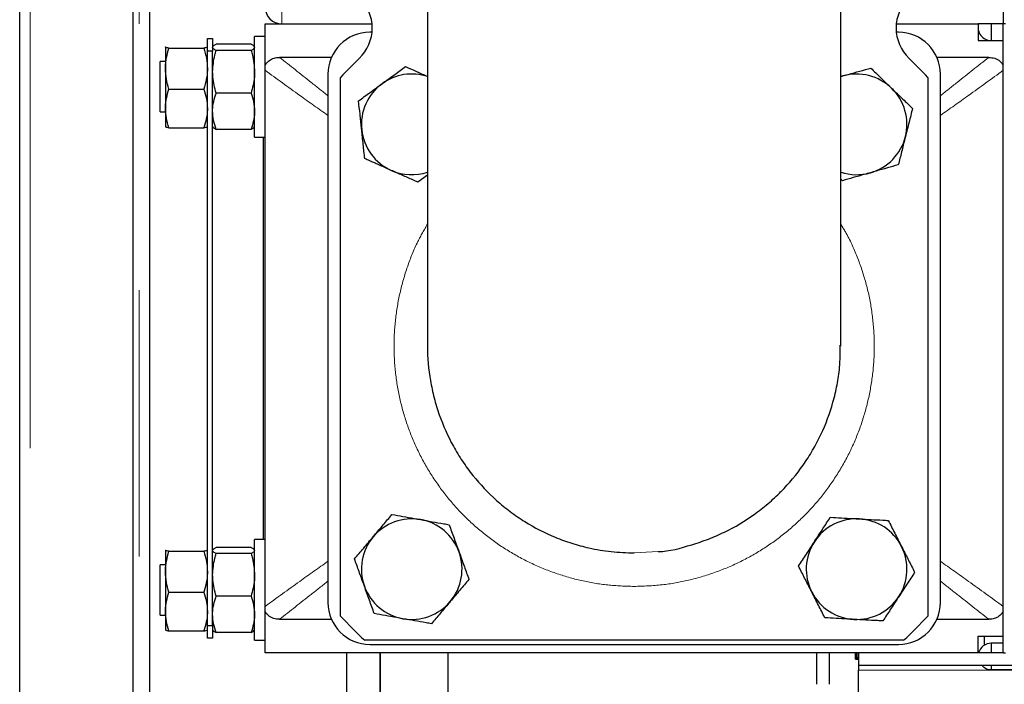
# Model space of a CAD drawing. Header units: millimetres. Extents: x 19 to 263, y 62 to 156.
# Tile 25 of 77: x 96.4 to 101.1, y 72.51 to 75.68. Entities that reach past the tile are written whole.
import ezdxf

# ---------------------------------------------------------------- set-up
doc = ezdxf.new("R2010")
doc.units = ezdxf.units.MM
doc.linetypes.add('PHANTOM', pattern=[12.7, 6.35, -1.27, 1.27, -1.27, 1.27, -1.27])

msp = doc.modelspace()

# ---------------------------------------------------------------- linework, layer by layer
at = {"color": 7, "linetype": 'Continuous', "lineweight": 25}
for p, q in [((96.4003, 65.5013), (96.4003, 92.7013)), ((96.9403, 92.1971), (96.9403, 65.5013)), ((97.0203, 65.8696), (97.0203, 92.1171)), ((101.0903, 78.6613), (101.0903, 75.6613)), ((98.3453, 77.1579), (98.3453, 74.1246)), ((100.3153, 74.1246), (100.3153, 77.1579)), ((97.5703, 75.6613), (98.0803, 75.6613)), ((97.5703, 75.4645), (97.5703, 75.6613)), ((100.5803, 75.6613), (100.9703, 75.6613)), ((100.9703, 75.6613), (100.9703, 75.5813)), ((101.0903, 75.6613), (100.9703, 75.6613)), ((101.0333, 75.6613), (101.0333, 75.5813)), ((101.1003, 75.6613), (101.0903, 75.6613)), ((101.0903, 72.6613), (101.0903, 75.6613)), ((97.2953, 75.5913), (97.3203, 75.5913)), ((97.2953, 75.5313), (97.2953, 75.5913)), ((97.3203, 75.5913), (97.3203, 75.5313)), ((97.5703, 75.6013), (97.5203, 75.6013)), ((97.5203, 75.1213), (97.5203, 75.6013)), ((98.0803, 75.6213), (98.0703, 75.6213)), ((100.5903, 75.6213), (100.5803, 75.6213)), ((97.0954, 75.5515), (97.0953, 75.5513)), ((97.0953, 75.551), (97.0964, 75.5515)), ((97.0953, 75.551), (97.0953, 75.448)), ((97.1122, 75.5456), (97.2783, 75.5456)), ((97.2953, 75.5513), (97.2951, 75.5515)), ((97.5033, 75.5644), (97.3372, 75.5644)), ((100.9703, 75.5813), (101.0903, 75.5813)), ((97.3203, 75.5313), (97.2953, 75.5313)), ((97.2953, 72.7913), (97.2953, 75.5313)), ((97.3203, 72.7913), (97.3203, 75.5313)), ((97.5033, 75.5345), (97.3372, 75.5345)), ((97.887, 75.5013), (97.6386, 75.5013)), ((101.022, 75.5013), (100.7736, 75.5013)), ((97.0953, 75.4813), (97.0703, 75.4813)), ((97.0703, 75.3211), (97.0703, 75.4813)), ((97.5703, 75.4397), (97.5703, 75.4645)), ((97.0953, 75.448), (97.0953, 75.2583)), ((97.5703, 72.8829), (97.5703, 75.4397)), ((97.8703, 75.4213), (97.8703, 72.9013)), ((97.9303, 72.8367), (97.9303, 75.4058)), ((100.3252, 75.4127), (100.3153, 75.4097)), ((100.3153, 75.4099), (100.3252, 75.4127)), ((100.7303, 75.4058), (100.7303, 72.8367)), ((100.7903, 72.9013), (100.7903, 75.4213)), ((97.0703, 75.2413), (97.0703, 75.3211)), ((97.1122, 75.3504), (97.2783, 75.3504)), ((97.5033, 75.3313), (97.3372, 75.3313)), ((97.0703, 75.2413), (97.0953, 75.2413)), ((97.0953, 75.2583), (97.0953, 75.1715)), ((97.0953, 75.1713), (97.0954, 75.171)), ((97.2951, 75.171), (97.2953, 75.1713)), ((97.1122, 75.1661), (97.2783, 75.1661)), ((97.5033, 75.1581), (97.3372, 75.1581)), ((97.5203, 75.1213), (97.5703, 75.1213)), ((97.5634, 73.2013), (97.5634, 75.1213)), ((98.3453, 74.9401), (98.2989, 74.9063)), ((100.3234, 74.9132), (100.3153, 74.921)), ((97.5703, 73.2013), (97.5203, 73.2013)), ((97.5203, 72.7213), (97.5203, 73.2013)), ((97.0954, 73.1515), (97.0953, 73.1513)), ((97.0953, 73.151), (97.0964, 73.1515)), ((97.0953, 73.151), (97.0953, 73.048)), ((97.2953, 73.1513), (97.2951, 73.1515)), ((97.5033, 73.1645), (97.3372, 73.1645)), ((97.1122, 73.1456), (97.2783, 73.1456)), ((97.5033, 73.1345), (97.3372, 73.1345)), ((97.0953, 73.0813), (97.0703, 73.0813)), ((97.0703, 72.9211), (97.0703, 73.0813)), ((97.0953, 73.048), (97.0953, 72.8582)), ((97.0703, 72.8413), (97.0703, 72.9211)), ((97.1122, 72.9504), (97.2783, 72.9504)), ((97.5033, 72.9313), (97.3372, 72.9313)), ((97.5703, 72.858), (97.5703, 72.8829)), ((97.0703, 72.8413), (97.0953, 72.8413)), ((97.0953, 72.8582), (97.0953, 72.7715)), ((97.5703, 72.6613), (97.5703, 72.858)), ((97.6386, 72.8213), (97.887, 72.8213)), ((100.7736, 72.8213), (101.022, 72.8213)), ((97.2953, 72.7913), (97.3203, 72.7913)), ((97.2953, 72.7313), (97.2953, 72.7913)), ((97.3203, 72.7913), (97.3203, 72.7313)), ((97.0953, 72.7713), (97.0954, 72.771)), ((97.1122, 72.7661), (97.2783, 72.7661)), ((97.2951, 72.771), (97.2953, 72.7713)), ((97.3203, 72.7313), (97.2953, 72.7313)), ((97.5033, 72.7581), (97.3372, 72.7581)), ((100.9703, 72.7413), (101.0903, 72.7413)), ((100.9703, 72.6613), (100.9703, 72.7413)), ((101.0003, 72.6979), (101.0003, 72.7413)), ((97.5203, 72.7213), (97.5703, 72.7213)), ((100.6148, 72.7213), (98.0457, 72.7213)), ((98.0703, 72.7013), (100.5903, 72.7013)), ((101.0903, 72.7073), (101.0333, 72.7073)), ((101.0333, 72.7073), (101.0333, 72.6613)), ((100.4003, 72.6613), (97.5703, 72.6613)), ((97.9603, 68.5383), (97.9603, 72.6613)), ((98.1173, 72.6613), (98.1173, 68.6714)), ((98.1203, 68.6737), (98.1203, 72.6613)), ((98.4413, 72.6613), (98.4413, 71.8713)), ((100.2003, 72.6613), (100.2003, 72.5113)), ((100.2603, 72.6613), (100.2603, 72.5113)), ((100.3853, 72.6313), (100.3853, 72.6613)), ((100.3861, 72.6613), (100.3861, 72.6355)), ((100.3913, 72.6383), (100.3861, 72.6355)), ((100.3861, 72.6355), (100.4003, 72.6355)), ((100.3913, 72.6613), (100.3913, 72.6383)), ((100.4003, 72.6383), (100.3913, 72.6383)), ((100.4003, 72.6613), (100.4003, 72.6013)), ((101.0903, 72.6613), (100.4003, 72.6613)), ((100.9747, 72.6676), (100.9703, 72.6676)), ((101.0903, 72.6613), (101.1003, 72.6613)), ((100.3853, 72.6313), (100.4003, 72.6313)), ((105.3131, 72.6013), (100.4003, 72.6013)), ((100.4003, 72.6013), (100.4003, 72.5795)), ((101.0333, 72.6013), (101.0333, 72.5813)), ((100.4003, 72.2131), (100.4003, 72.5795)), ((101.0333, 72.5813), (101.2729, 72.5813))]:
    msp.add_line(p, q, dxfattribs=at)
at = {"color": 8, "linetype": 'PHANTOM', "lineweight": 18}
for p, q in [((96.4503, 92.6871), (96.4503, 65.5013)), ((96.9703, 65.5013), (96.9703, 92.1171)), ((97.6503, 75.8613), (97.6503, 75.6613)), ((99.3303, 73.138), (99.4446, 73.1447)), ((100.4003, 72.5795), (101.2712, 72.5795))]:
    msp.add_line(p, q, dxfattribs=at)
at = {"color": 7, "linetype": 'Continuous', "lineweight": 25}
for centre, radius, start, end in [((97.8813, 75.6413), 0.2, 313.6301, 46.3699), ((100.7793, 75.6413), 0.2, 133.6301, 226.3699), ((97.6503, 75.7413), 0.08, 180, 270), ((101.0333, 75.6443), 0.063, 164.3452, 270), ((98.0703, 75.4213), 0.2, 90, 180), ((100.5903, 75.4213), 0.2, 0, 90), ((99.3303, 74.1213), 1.9, 133.6301, 137.4631), ((99.3303, 74.1213), 1.9, 42.5369, 46.3699), ((98.2696, 75.1819), 0.24, 71.6241, 126.0679), ((100.3909, 75.1819), 0.24, 45.8906, 105.8906), ((98.2696, 75.1819), 0.24, 126.0679, 186.0679), ((100.3909, 75.1819), 0.24, 345.8906, 45.8906), ((98.2696, 75.1819), 0.24, 186.0679, 246.0679), ((100.3909, 75.1819), 0.24, 285.8906, 345.8906), ((98.2696, 75.1819), 0.24, 246.0679, 288.3759), ((100.3909, 75.1819), 0.24, 251.6241, 285.8906), ((98.2696, 73.0606), 0.24, 79.8833, 139.8833), ((98.2696, 73.0606), 0.24, 19.8833, 79.8833), ((100.3909, 73.0606), 0.24, 86.9283, 146.9283), ((100.3909, 73.0606), 0.24, 26.9283, 86.9283), ((98.2696, 73.0606), 0.24, 139.8833, 199.8833), ((100.3909, 73.0606), 0.24, 146.9283, 206.9283), ((100.3909, 73.0606), 0.24, 326.9283, 26.9283), ((98.2696, 73.0606), 0.24, 319.8833, 19.8833), ((98.2696, 73.0606), 0.24, 199.8833, 259.8833), ((100.3909, 73.0606), 0.24, 206.9283, 266.9283), ((100.3909, 73.0606), 0.24, 266.9283, 326.9283), ((98.0703, 72.9013), 0.2, 180, 270), ((98.2696, 73.0606), 0.24, 259.8833, 319.8833), ((100.5903, 72.9013), 0.2, 270, 0), ((99.3303, 74.1213), 1.9, 222.5369, 227.4631), ((99.3303, 74.1213), 1.9, 312.5369, 317.4631), ((101.0333, 72.6443), 0.063, 90, 164.3452), ((101.0333, 72.6443), 0.063, 227.7734, 270)]:
    msp.add_arc(centre, radius, start, end, dxfattribs=at)
for points, knots in [([(97.1122, 75.5456), (97.1054, 75.547), (97.0963, 75.5487), (97.0955, 75.5506), (97.0953, 75.551)], [0, 0, 0, 0, 0.7576184, 1, 1, 1, 1]), ([(97.0953, 75.448), (97.0953, 75.4503), (97.0954, 75.4678), (97.0992, 75.5009), (97.1079, 75.5306), (97.1122, 75.5456)], [0, 0, 0, 0, 0.0700926, 0.5307725, 1, 1, 1, 1]), ([(97.2953, 75.551), (97.2951, 75.5506), (97.2942, 75.5487), (97.2852, 75.547), (97.2783, 75.5456)], [0, 0, 0, 0, 0.2423816, 1, 1, 1, 1]), ([(97.2783, 75.5456), (97.283, 75.5298), (97.2926, 75.4978), (97.2944, 75.4647), (97.2953, 75.448)], [0, 0, 0, 0, 0.495469, 1, 1, 1, 1]), ([(97.3203, 75.5495), (97.3203, 75.5498), (97.3204, 75.5525), (97.3242, 75.5576), (97.3329, 75.5621), (97.3372, 75.5644)], [0, 0, 0, 0, 0.070066, 0.530807, 1, 1, 1, 1]), ([(97.3372, 75.5345), (97.3325, 75.5369), (97.3229, 75.5418), (97.3212, 75.5469), (97.3203, 75.5495)], [0, 0, 0, 0, 0.495438, 1, 1, 1, 1]), ([(97.5033, 75.5644), (97.508, 75.562), (97.5176, 75.5571), (97.5194, 75.552), (97.5203, 75.5495)], [0, 0, 0, 0, 0.495459, 1, 1, 1, 1]), ([(97.5203, 75.5495), (97.5203, 75.5491), (97.5201, 75.5464), (97.5164, 75.5414), (97.5077, 75.5368), (97.5033, 75.5345)], [0, 0, 0, 0, 0.070105, 0.530784, 1, 1, 1, 1]), ([(97.3203, 75.4329), (97.3223, 75.4596), (97.325, 75.494), (97.335, 75.5271), (97.3372, 75.5345)], [0, 0, 0, 0, 0.775604, 1, 1, 1, 1]), ([(97.5033, 75.5345), (97.5055, 75.5271), (97.5155, 75.494), (97.5182, 75.4596), (97.5203, 75.4329)], [0, 0, 0, 0, 0.224396, 1, 1, 1, 1]), ([(97.5703, 75.4645), (97.5751, 75.4711), (97.5849, 75.4843), (97.6067, 75.4968), (97.6254, 75.501), (97.636, 75.5012), (97.6386, 75.5013)], [0, 0, 0, 0, 0.302927, 0.606128, 0.906091, 1, 1, 1, 1]), ([(101.022, 75.5013), (101.0313, 75.5005), (101.0501, 75.499), (101.0748, 75.4853), (101.0853, 75.4712), (101.0903, 75.4645)], [0, 0, 0, 0, 0.344916, 0.692142, 1, 1, 1, 1]), ([(98.1283, 75.3759), (98.131, 75.3778), (98.1511, 75.3925), (98.189, 75.4201), (98.2231, 75.445), (98.2403, 75.4575)], [0, 0, 0, 0, 0.0700984, 0.5307845, 1, 1, 1, 1]), ([(98.2403, 75.4575), (98.2564, 75.4503), (98.2888, 75.436), (98.3242, 75.4203), (98.3431, 75.4119), (98.3453, 75.4109)], [0, 0, 0, 0, 0.467458, 0.939555, 1, 1, 1, 1]), ([(100.3252, 75.4127), (100.3432, 75.4179), (100.3796, 75.4282), (100.4239, 75.4408), (100.45, 75.4483), (100.4585, 75.4507)], [0, 0, 0, 0, 0.399478, 0.805197, 1, 1, 1, 1]), ([(100.4585, 75.4507), (100.4746, 75.435), (100.5073, 75.4034), (100.541, 75.3707), (100.558, 75.3542)], [0, 0, 0, 0, 0.495458, 1, 1, 1, 1]), ([(97.1122, 75.3504), (97.1075, 75.3663), (97.0979, 75.3983), (97.0962, 75.4313), (97.0953, 75.448)], [0, 0, 0, 0, 0.495464, 1, 1, 1, 1]), ([(97.2953, 75.448), (97.2953, 75.4457), (97.2951, 75.4282), (97.2914, 75.3952), (97.2827, 75.3654), (97.2783, 75.3504)], [0, 0, 0, 0, 0.070092, 0.530787, 1, 1, 1, 1]), ([(97.3372, 75.3313), (97.3304, 75.3567), (97.3213, 75.3902), (97.3205, 75.4246), (97.3203, 75.4329)], [0, 0, 0, 0, 0.757613, 1, 1, 1, 1]), ([(97.5203, 75.4329), (97.5201, 75.4246), (97.5192, 75.3902), (97.5102, 75.3567), (97.5033, 75.3313)], [0, 0, 0, 0, 0.242387, 1, 1, 1, 1]), ([(98.0163, 75.2943), (98.0345, 75.3076), (98.0712, 75.3343), (98.1092, 75.362), (98.1283, 75.3759)], [0, 0, 0, 0, 0.495458, 1, 1, 1, 1]), ([(97.0953, 75.2583), (97.0953, 75.2604), (97.0954, 75.277), (97.0992, 75.3082), (97.1079, 75.3363), (97.1122, 75.3504)], [0, 0, 0, 0, 0.070087, 0.530772, 1, 1, 1, 1]), ([(97.2783, 75.3504), (97.283, 75.3355), (97.2926, 75.3052), (97.2944, 75.274), (97.2953, 75.2583)], [0, 0, 0, 0, 0.49547, 1, 1, 1, 1]), ([(97.3203, 75.2447), (97.3203, 75.2467), (97.3204, 75.2623), (97.3242, 75.2916), (97.3329, 75.318), (97.3372, 75.3313)], [0, 0, 0, 0, 0.070094, 0.530784, 1, 1, 1, 1]), ([(97.5033, 75.3313), (97.508, 75.3173), (97.5176, 75.2889), (97.5194, 75.2595), (97.5203, 75.2447)], [0, 0, 0, 0, 0.495465, 1, 1, 1, 1]), ([(100.558, 75.3542), (100.5603, 75.352), (100.5782, 75.3346), (100.6119, 75.302), (100.6422, 75.2726), (100.6575, 75.2578)], [0, 0, 0, 0, 0.0701, 0.530788, 1, 1, 1, 1]), ([(98.031, 75.1565), (98.0306, 75.1598), (98.028, 75.1845), (98.023, 75.2312), (98.0186, 75.2732), (98.0163, 75.2943)], [0, 0, 0, 0, 0.070094, 0.530782, 1, 1, 1, 1]), ([(97.1122, 75.1661), (97.1075, 75.181), (97.0979, 75.2113), (97.0962, 75.2425), (97.0953, 75.2583)], [0, 0, 0, 0, 0.495443, 1, 1, 1, 1]), ([(97.2953, 75.2583), (97.2953, 75.2561), (97.2951, 75.2395), (97.2914, 75.2083), (97.2827, 75.1802), (97.2783, 75.1661)], [0, 0, 0, 0, 0.070096, 0.530799, 1, 1, 1, 1]), ([(97.3372, 75.1581), (97.3325, 75.1721), (97.3229, 75.2005), (97.3212, 75.2299), (97.3203, 75.2447)], [0, 0, 0, 0, 0.4954609, 1, 1, 1, 1]), ([(97.5203, 75.2447), (97.5203, 75.2426), (97.5201, 75.2271), (97.5164, 75.1978), (97.5077, 75.1714), (97.5033, 75.1581)], [0, 0, 0, 0, 0.070102, 0.53078, 1, 1, 1, 1]), ([(100.6575, 75.2578), (100.652, 75.236), (100.6409, 75.1919), (100.6295, 75.1464), (100.6237, 75.1234)], [0, 0, 0, 0, 0.495463, 1, 1, 1, 1]), ([(97.0953, 75.1715), (97.0955, 75.171), (97.0963, 75.1692), (97.1054, 75.1674), (97.1122, 75.1661)], [0, 0, 0, 0, 0.242371, 1, 1, 1, 1]), ([(97.2783, 75.1661), (97.2853, 75.1674), (97.2938, 75.1691), (97.2947, 75.1707), (97.2949, 75.171)], [0, 0, 0, 0, 0.827479, 1, 1, 1, 1]), ([(97.3203, 75.173), (97.3203, 75.1727), (97.3204, 75.17), (97.3242, 75.1649), (97.3329, 75.1604), (97.3372, 75.1581)], [0, 0, 0, 0, 0.070066, 0.530805, 1, 1, 1, 1]), ([(97.5033, 75.1581), (97.508, 75.1605), (97.5176, 75.1654), (97.5194, 75.1705), (97.5203, 75.173)], [0, 0, 0, 0, 0.495459, 1, 1, 1, 1]), ([(98.0456, 75.0188), (98.0432, 75.0411), (98.0384, 75.0863), (98.0335, 75.133), (98.031, 75.1565)], [0, 0, 0, 0, 0.4954564, 1, 1, 1, 1]), ([(100.6237, 75.1234), (100.6229, 75.1202), (100.6168, 75.0961), (100.6054, 75.0506), (100.5951, 75.0097), (100.5899, 74.989)], [0, 0, 0, 0, 0.070096, 0.530787, 1, 1, 1, 1]), ([(98.1723, 74.9626), (98.1629, 74.9667), (98.1368, 74.9783), (98.0942, 74.9972), (98.0619, 75.0115), (98.0456, 75.0188)], [0, 0, 0, 0, 0.219146, 0.607269, 1, 1, 1, 1]), ([(100.5899, 74.989), (100.5814, 74.9866), (100.5556, 74.9793), (100.5112, 74.9666), (100.4749, 74.9563), (100.4566, 74.9511)], [0, 0, 0, 0, 0.194806, 0.594662, 1, 1, 1, 1]), ([(98.2989, 74.9063), (98.2909, 74.9099), (98.2663, 74.9208), (98.2241, 74.9395), (98.1896, 74.9548), (98.1723, 74.9626)], [0, 0, 0, 0, 0.194805, 0.594662, 1, 1, 1, 1]), ([(100.4566, 74.9511), (100.4468, 74.9483), (100.4194, 74.9405), (100.3746, 74.9277), (100.3405, 74.918), (100.3234, 74.9132)], [0, 0, 0, 0, 0.219144, 0.60727, 1, 1, 1, 1]), ([(98.3455, 74.1277), (98.3454, 74.1261), (98.343, 74.07), (98.3529, 73.9854), (98.3754, 73.8769), (98.4078, 73.7708), (98.4533, 73.6692), (98.511, 73.5746), (98.5764, 73.4852), (98.6529, 73.4044), (98.7386, 73.3342), (98.8299, 73.2716), (98.9288, 73.2207), (99.0328, 73.1828), (99.1219, 73.1588), (99.2213, 73.1415), (99.2938, 73.1392), (99.3303, 73.138)], [0, 0, 0, 0, 0.0030387, 0.1087012, 0.1631063, 0.2175114, 0.3230331, 0.3773699, 0.4317063, 0.5371571, 0.5914596, 0.6457619, 0.7511859, 0.8054759, 0.8597659, 0.9294538, 1, 1, 1, 1]), ([(99.4446, 73.1447), (99.4446, 73.1447), (99.499, 73.1447), (99.58, 73.1689), (99.685, 73.2026), (99.7865, 73.2473), (99.882, 73.3039), (99.9693, 73.3721), (100.0107, 73.4105), (100.069, 73.4695), (100.1225, 73.5336), (100.1824, 73.6272), (100.2342, 73.7256), (100.2735, 73.8304), (100.2987, 73.9388), (100.3133, 74.0295), (100.3125, 74.093), (100.3121, 74.1281)], [0, 0, 0, 0, 0.000004, 0.113798, 0.172399, 0.230999, 0.344798, 0.4034, 0.462002, 0.462491, 0.57665, 0.635444, 0.694239, 0.808755, 0.867737, 0.92672, 1, 1, 1, 1]), ([(98.0861, 73.2152), (98.0882, 73.2178), (98.1042, 73.2368), (98.1344, 73.2726), (98.1616, 73.3049), (98.1754, 73.3212)], [0, 0, 0, 0, 0.070099, 0.530786, 1, 1, 1, 1]), ([(98.1754, 73.3212), (98.1927, 73.3181), (98.2275, 73.3119), (98.2734, 73.3037), (98.3017, 73.2987), (98.3118, 73.2969)], [0, 0, 0, 0, 0.388499, 0.780854, 1, 1, 1, 1]), ([(98.3118, 73.2969), (98.3302, 73.2936), (98.3674, 73.2869), (98.4128, 73.2788), (98.4395, 73.2741), (98.4482, 73.2725)], [0, 0, 0, 0, 0.3994772, 0.805195, 1, 1, 1, 1]), ([(100.1898, 73.1916), (100.1916, 73.1943), (100.2052, 73.2152), (100.2308, 73.2545), (100.2538, 73.2898), (100.2654, 73.3077)], [0, 0, 0, 0, 0.070099, 0.530787, 1, 1, 1, 1]), ([(100.2654, 73.3077), (100.283, 73.3067), (100.3184, 73.3048), (100.3649, 73.3023), (100.3935, 73.3008), (100.4038, 73.3003)], [0, 0, 0, 0, 0.388499, 0.780852, 1, 1, 1, 1]), ([(100.4038, 73.3003), (100.4225, 73.2992), (100.4602, 73.2972), (100.5063, 73.2948), (100.5334, 73.2933), (100.5422, 73.2928)], [0, 0, 0, 0, 0.399478, 0.805195, 1, 1, 1, 1]), ([(100.5422, 73.2928), (100.5523, 73.2728), (100.5729, 73.2323), (100.5942, 73.1904), (100.6049, 73.1693)], [0, 0, 0, 0, 0.4954611, 1, 1, 1, 1]), ([(98.4482, 73.2725), (98.4558, 73.2514), (98.4713, 73.2087), (98.4872, 73.1645), (98.4953, 73.1422)], [0, 0, 0, 0, 0.495461, 1, 1, 1, 1]), ([(97.9968, 73.1093), (98.0113, 73.1265), (98.0406, 73.1612), (98.0708, 73.1971), (98.0861, 73.2152)], [0, 0, 0, 0, 0.495459, 1, 1, 1, 1]), ([(97.1122, 73.1456), (97.1054, 73.147), (97.0963, 73.1487), (97.0955, 73.1506), (97.0953, 73.151)], [0, 0, 0, 0, 0.7576184, 1, 1, 1, 1]), ([(97.2953, 73.151), (97.2951, 73.1506), (97.2942, 73.1487), (97.2852, 73.147), (97.2783, 73.1456)], [0, 0, 0, 0, 0.2423816, 1, 1, 1, 1]), ([(97.3203, 73.1495), (97.3203, 73.1498), (97.3204, 73.1525), (97.3242, 73.1576), (97.3329, 73.1621), (97.3372, 73.1645)], [0, 0, 0, 0, 0.070066, 0.530805, 1, 1, 1, 1]), ([(97.3372, 73.1345), (97.3325, 73.1369), (97.3229, 73.1419), (97.3212, 73.1469), (97.3203, 73.1495)], [0, 0, 0, 0, 0.495438, 1, 1, 1, 1]), ([(97.5033, 73.1645), (97.508, 73.162), (97.5176, 73.1571), (97.5194, 73.152), (97.5203, 73.1495)], [0, 0, 0, 0, 0.495459, 1, 1, 1, 1]), ([(97.5203, 73.1495), (97.5203, 73.1491), (97.5201, 73.1464), (97.5164, 73.1414), (97.5077, 73.1368), (97.5033, 73.1345)], [0, 0, 0, 0, 0.070105, 0.530784, 1, 1, 1, 1]), ([(100.1142, 73.0754), (100.1265, 73.0943), (100.1513, 73.1324), (100.1769, 73.1717), (100.1898, 73.1916)], [0, 0, 0, 0, 0.495462, 1, 1, 1, 1]), ([(100.6049, 73.1693), (100.6064, 73.1664), (100.6177, 73.1442), (100.6389, 73.1024), (100.658, 73.0647), (100.6677, 73.0457)], [0, 0, 0, 0, 0.070099, 0.530784, 1, 1, 1, 1]), ([(97.0953, 73.048), (97.0953, 73.0503), (97.0954, 73.0678), (97.0992, 73.1009), (97.1079, 73.1306), (97.1122, 73.1456)], [0, 0, 0, 0, 0.0700879, 0.5307725, 1, 1, 1, 1]), ([(97.2783, 73.1456), (97.283, 73.1298), (97.2926, 73.0978), (97.2944, 73.0647), (97.2953, 73.048)], [0, 0, 0, 0, 0.495464, 1, 1, 1, 1]), ([(97.3203, 73.0329), (97.3223, 73.0596), (97.325, 73.094), (97.335, 73.1271), (97.3372, 73.1345)], [0, 0, 0, 0, 0.775604, 1, 1, 1, 1]), ([(97.5033, 73.1345), (97.5055, 73.1271), (97.5155, 73.094), (97.5182, 73.0596), (97.5203, 73.0329)], [0, 0, 0, 0, 0.224396, 1, 1, 1, 1]), ([(98.0439, 72.979), (98.0428, 72.9821), (98.0343, 73.0055), (98.0184, 73.0496), (98.004, 73.0892), (97.9968, 73.1093)], [0, 0, 0, 0, 0.0700988, 0.5307869, 1, 1, 1, 1]), ([(98.4953, 73.1422), (98.4964, 73.1391), (98.5049, 73.1157), (98.5208, 73.0716), (98.5352, 73.0319), (98.5424, 73.0119)], [0, 0, 0, 0, 0.0700984, 0.5307848, 1, 1, 1, 1]), ([(100.177, 72.9519), (100.1755, 72.9548), (100.1642, 72.977), (100.143, 73.0188), (100.1238, 73.0565), (100.1142, 73.0754)], [0, 0, 0, 0, 0.070099, 0.530788, 1, 1, 1, 1]), ([(97.1122, 72.9504), (97.1075, 72.9663), (97.0979, 72.9983), (97.0962, 73.0313), (97.0953, 73.048)], [0, 0, 0, 0, 0.495462, 1, 1, 1, 1]), ([(97.2953, 73.048), (97.2953, 73.0457), (97.2951, 73.0282), (97.2914, 72.9952), (97.2827, 72.9654), (97.2783, 72.9504)], [0, 0, 0, 0, 0.070092, 0.530794, 1, 1, 1, 1]), ([(97.3372, 72.9313), (97.3304, 72.9567), (97.3213, 72.9902), (97.3205, 73.0246), (97.3203, 73.0329)], [0, 0, 0, 0, 0.757608, 1, 1, 1, 1]), ([(97.5203, 73.0329), (97.5201, 73.0246), (97.5192, 72.9902), (97.5102, 72.9567), (97.5033, 72.9313)], [0, 0, 0, 0, 0.2423921, 1, 1, 1, 1]), ([(98.5424, 73.0119), (98.5279, 72.9947), (98.4987, 72.96), (98.4684, 72.9241), (98.4531, 72.906)], [0, 0, 0, 0, 0.49546, 1, 1, 1, 1]), ([(100.6677, 73.0457), (100.6554, 73.0269), (100.6306, 72.9888), (100.605, 72.9495), (100.592, 72.9296)], [0, 0, 0, 0, 0.495458, 1, 1, 1, 1]), ([(98.091, 72.8487), (98.0834, 72.8698), (98.0679, 72.9125), (98.052, 72.9567), (98.0439, 72.979)], [0, 0, 0, 0, 0.495459, 1, 1, 1, 1]), ([(97.0953, 72.8582), (97.0953, 72.8604), (97.0954, 72.877), (97.0992, 72.9082), (97.1079, 72.9363), (97.1122, 72.9504)], [0, 0, 0, 0, 0.0700958, 0.5307713, 1, 1, 1, 1]), ([(97.2783, 72.9504), (97.283, 72.9355), (97.2926, 72.9052), (97.2944, 72.874), (97.2953, 72.8582)], [0, 0, 0, 0, 0.49547, 1, 1, 1, 1]), ([(97.3203, 72.8447), (97.3203, 72.8467), (97.3204, 72.8623), (97.3242, 72.8916), (97.3329, 72.918), (97.3372, 72.9313)], [0, 0, 0, 0, 0.070098, 0.530778, 1, 1, 1, 1]), ([(97.5033, 72.9313), (97.508, 72.9173), (97.5176, 72.8889), (97.5194, 72.8595), (97.5203, 72.8447)], [0, 0, 0, 0, 0.495463, 1, 1, 1, 1]), ([(100.2397, 72.8284), (100.2295, 72.8484), (100.2089, 72.8889), (100.1877, 72.9308), (100.177, 72.9519)], [0, 0, 0, 0, 0.4954597, 1, 1, 1, 1]), ([(100.592, 72.9296), (100.5903, 72.9269), (100.5767, 72.906), (100.5511, 72.8667), (100.5281, 72.8314), (100.5164, 72.8135)], [0, 0, 0, 0, 0.0700983, 0.5307829, 1, 1, 1, 1]), ([(98.4531, 72.906), (98.451, 72.9034), (98.435, 72.8844), (98.4048, 72.8486), (98.3776, 72.8163), (98.3639, 72.8)], [0, 0, 0, 0, 0.0701, 0.530787, 1, 1, 1, 1]), ([(97.1122, 72.7661), (97.1075, 72.781), (97.0979, 72.8113), (97.0962, 72.8425), (97.0953, 72.8582)], [0, 0, 0, 0, 0.4954494, 1, 1, 1, 1]), ([(97.2953, 72.8582), (97.2953, 72.8561), (97.2951, 72.8395), (97.2914, 72.8083), (97.2827, 72.7802), (97.2783, 72.7661)], [0, 0, 0, 0, 0.070092, 0.530792, 1, 1, 1, 1]), ([(97.3372, 72.7581), (97.3325, 72.7721), (97.3229, 72.8005), (97.3212, 72.8299), (97.3203, 72.8447)], [0, 0, 0, 0, 0.4954609, 1, 1, 1, 1]), ([(97.5203, 72.8447), (97.5203, 72.8426), (97.5201, 72.8271), (97.5164, 72.7978), (97.5077, 72.7714), (97.5033, 72.7581)], [0, 0, 0, 0, 0.070102, 0.53078, 1, 1, 1, 1]), ([(97.6386, 72.8213), (97.6292, 72.822), (97.6105, 72.8235), (97.5857, 72.8372), (97.5752, 72.8513), (97.5703, 72.858)], [0, 0, 0, 0, 0.344914, 0.692149, 1, 1, 1, 1]), ([(98.2275, 72.8243), (98.2173, 72.8261), (98.1893, 72.8311), (98.1434, 72.8393), (98.1086, 72.8455), (98.091, 72.8487)], [0, 0, 0, 0, 0.219146, 0.60727, 1, 1, 1, 1]), ([(98.3639, 72.8), (98.3552, 72.8015), (98.3287, 72.8063), (98.2833, 72.8144), (98.2462, 72.821), (98.2275, 72.8243)], [0, 0, 0, 0, 0.194805, 0.594665, 1, 1, 1, 1]), ([(100.3781, 72.8209), (100.3678, 72.8215), (100.3394, 72.823), (100.2928, 72.8255), (100.2575, 72.8274), (100.2397, 72.8284)], [0, 0, 0, 0, 0.219145, 0.607269, 1, 1, 1, 1]), ([(100.5164, 72.8135), (100.5076, 72.814), (100.4808, 72.8154), (100.4348, 72.8179), (100.3971, 72.8199), (100.3781, 72.8209)], [0, 0, 0, 0, 0.194805, 0.594664, 1, 1, 1, 1]), ([(101.0903, 72.858), (101.0854, 72.8514), (101.0757, 72.8382), (101.0538, 72.8257), (101.0352, 72.8216), (101.0245, 72.8213), (101.022, 72.8213)], [0, 0, 0, 0, 0.302926, 0.606132, 0.906092, 1, 1, 1, 1]), ([(97.3203, 72.773), (97.3203, 72.7727), (97.3204, 72.77), (97.3242, 72.7649), (97.3329, 72.7604), (97.3372, 72.7581)], [0, 0, 0, 0, 0.070066, 0.530805, 1, 1, 1, 1]), ([(97.5033, 72.7581), (97.508, 72.7605), (97.5176, 72.7654), (97.5194, 72.7705), (97.5203, 72.773)], [0, 0, 0, 0, 0.495459, 1, 1, 1, 1]), ([(97.0953, 72.7715), (97.0955, 72.771), (97.0963, 72.7692), (97.1054, 72.7674), (97.1122, 72.7661)], [0, 0, 0, 0, 0.2423712, 1, 1, 1, 1]), ([(97.2783, 72.7661), (97.2853, 72.7674), (97.2938, 72.7691), (97.2947, 72.7707), (97.2949, 72.771)], [0, 0, 0, 0, 0.827479, 1, 1, 1, 1])]:
    msp.add_open_spline(points, degree=3, knots=knots, dxfattribs=at)
at = {"color": 8, "linetype": 'PHANTOM', "lineweight": 18}
for points, knots in [([(97.6386, 75.5013), (97.6893, 75.4618), (97.7671, 75.4013), (97.8437, 75.3399), (97.8703, 75.3185)], [0, 0, 0, 0, 0.653102, 1, 1, 1, 1]), ([(100.7903, 75.3185), (100.8169, 75.3399), (100.8935, 75.4013), (100.9712, 75.4618), (101.022, 75.5013)], [0, 0, 0, 0, 0.3468978, 1, 1, 1, 1]), ([(97.8703, 75.2244), (97.8253, 75.2563), (97.7249, 75.3274), (97.6253, 75.3997), (97.5703, 75.4397)], [0, 0, 0, 0, 0.448189, 1, 1, 1, 1]), ([(101.0903, 75.4397), (101.0353, 75.3997), (100.9356, 75.3274), (100.8353, 75.2563), (100.7903, 75.2244)], [0, 0, 0, 0, 0.551811, 1, 1, 1, 1]), ([(99.3303, 72.9781), (99.2881, 72.9795), (99.2038, 72.9822), (99.0782, 73.0039), (98.955, 73.039), (98.8358, 73.088), (98.7227, 73.1498), (98.6175, 73.2243), (98.5212, 73.3099), (98.435, 73.4058), (98.3603, 73.5109), (98.2977, 73.6236), (98.248, 73.7427), (98.2122, 73.8667), (98.1904, 73.9939), (98.1828, 74.1228), (98.19, 74.2519), (98.2114, 74.3794), (98.2472, 74.5038), (98.2914, 74.6141), (98.3291, 74.6795), (98.3453, 74.7075)], [0, 0, 0, 0, 0.0524339, 0.1048678, 0.1581625, 0.2116273, 0.264922, 0.3182263, 0.3717001, 0.4250045, 0.4783359, 0.5318369, 0.5851685, 0.6385532, 0.6921079, 0.7454933, 0.7989761, 0.8526286, 0.9061128, 0.959772, 1, 1, 1, 1]), ([(100.3153, 74.7068), (100.3285, 74.6846), (100.3641, 74.6247), (100.4074, 74.5198), (100.4458, 74.3949), (100.4688, 74.2663), (100.4775, 74.1364), (100.4717, 74.0064), (100.4509, 73.8782), (100.4161, 73.7534), (100.3676, 73.6332), (100.3057, 73.5196), (100.2317, 73.4137), (100.1463, 73.3167), (100.0504, 73.2302), (99.9456, 73.1549), (99.8331, 73.0918), (99.7141, 73.042), (99.5904, 73.0059), (99.4619, 72.9825), (99.3747, 72.9796), (99.3303, 72.9781)], [0, 0, 0, 0, 0.032202, 0.086584, 0.140791, 0.194686, 0.248753, 0.302647, 0.356272, 0.41007, 0.463695, 0.517164, 0.570805, 0.624274, 0.677657, 0.731211, 0.784594, 0.837931, 0.891438, 0.944775, 1, 1, 1, 1]), ([(97.5703, 72.8829), (97.6253, 72.9228), (97.7249, 72.9952), (97.8253, 73.0662), (97.8703, 73.0981)], [0, 0, 0, 0, 0.551811, 1, 1, 1, 1]), ([(100.7903, 73.0981), (100.8353, 73.0662), (100.9356, 72.9952), (101.0353, 72.9228), (101.0903, 72.8829)], [0, 0, 0, 0, 0.448189, 1, 1, 1, 1]), ([(97.8703, 73.004), (97.8437, 72.9827), (97.7671, 72.9213), (97.6893, 72.8608), (97.6386, 72.8213)], [0, 0, 0, 0, 0.346897, 1, 1, 1, 1]), ([(101.022, 72.8213), (100.9712, 72.8608), (100.8935, 72.9213), (100.8169, 72.9827), (100.7903, 73.004)], [0, 0, 0, 0, 0.6531029, 1, 1, 1, 1])]:
    msp.add_open_spline(points, degree=3, knots=knots, dxfattribs=at)

doc.saveas('drawing.dxf')
